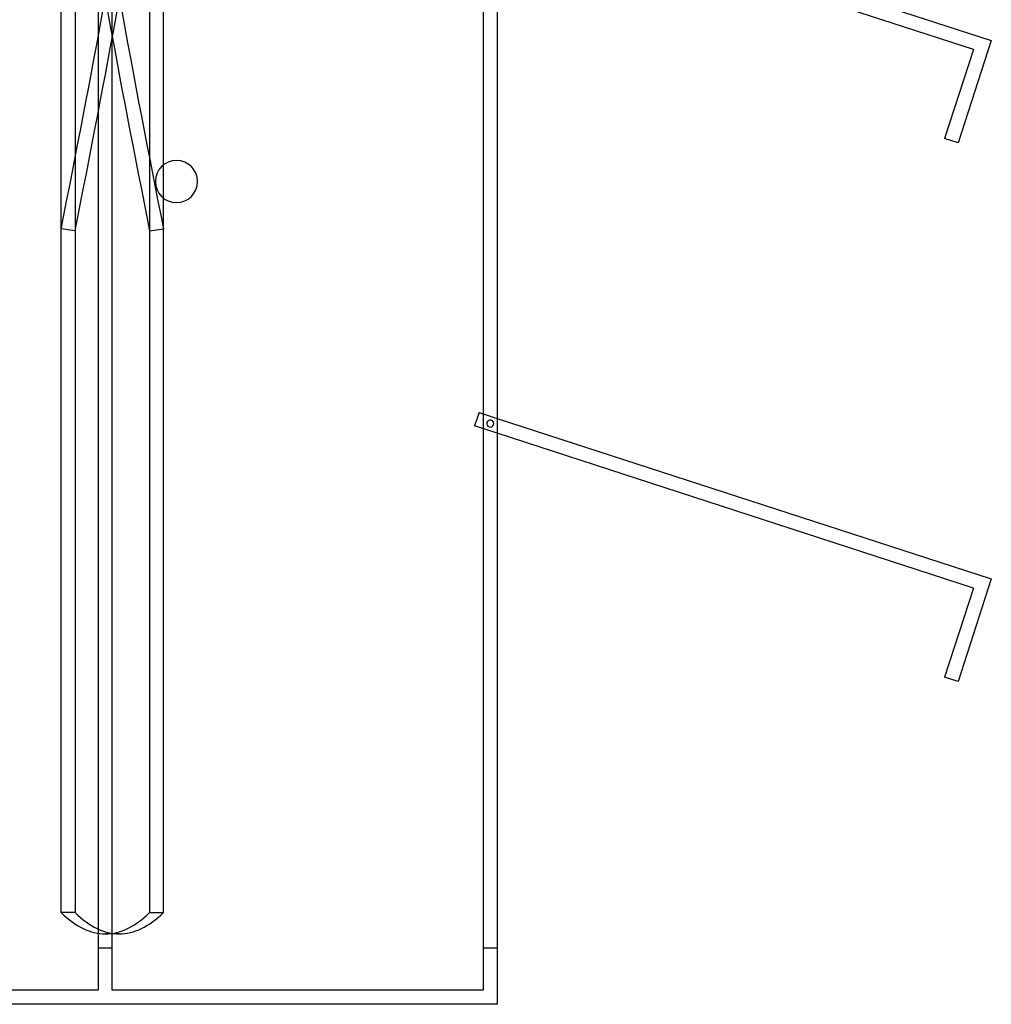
# Model space of a CAD drawing. Header units: millimetres. Extents: x -315 to 376, y -690 to 690.
# Tile 4 of 20: x 30 to 376, y -690 to -340. Entities that reach past the tile are written whole.
import ezdxf

# ---------------------------------------------------------------- set-up
doc = ezdxf.new("R2010")
doc.units = ezdxf.units.MM
doc.layers.add('MAIN-1', color=7, linetype='Continuous')
doc.layers.add('MAIN-2', color=7, linetype='Continuous')

msp = doc.modelspace()

# ---------------------------------------------------------------- linework, layer by layer
at = {"layer": 'MAIN-1'}
for p, q in [((200, 690), (200, -690)), ((200, -290.33), (375.58, -347.37)), ((369.28, -350.59), (200, -295.58)), ((375.58, -347.37), (363.75, -383.79)), ((369.28, -350.59), (358.99, -382.24)), ((363.75, -383.79), (358.99, -382.24)), ((81.39, -403.42), (81.39, -391.58)), ((200, -481.76), (375.58, -538.8)), ((369.28, -542.01), (200, -487.01)), ((375.58, -538.8), (363.75, -575.22)), ((369.28, -542.01), (358.99, -573.67)), ((363.75, -575.22), (358.99, -573.67)), ((200, -690), (-200, -690))]:
    msp.add_line(p, q, dxfattribs=at)
for start, end in [(0, 180), (180, 0)]:
    msp.add_arc((86, -397.5), 7.5, start, end, dxfattribs=at)
at = {"layer": 'MAIN-2'}
for p, q in [((58.2, 685), (58.2, -685)), ((63.2, -685), (63.2, 685)), ((195, 685), (195, -685)), ((45.01, -657.36), (45.01, -134.01)), ((49.95, -134.01), (49.95, -657.36)), ((76.45, -134.01), (76.45, -657.36)), ((45.01, -414.31), (45.01, -152.63)), ((49.95, -153.31), (49.95, -414.98)), ((76.45, -153.31), (76.45, -414.98)), ((81.39, -391.58), (81.39, -152.63)), ((375.58, -347.37), (375.58, -347.37)), ((369.28, -350.59), (369.28, -350.59)), ((358.99, -382.24), (358.99, -382.24)), ((363.75, -383.79), (363.75, -383.79)), ((78.5, -397.5), (78.5, -397.5)), ((78.5, -397.5), (78.5, -397.5)), ((93.5, -397.5), (93.5, -397.5)), ((93.5, -397.5), (93.5, -397.5)), ((81.39, -414.31), (81.39, -403.42)), ((49.95, -414.98), (45.01, -414.31)), ((76.45, -414.98), (81.39, -414.31)), ((81.39, -657.36), (81.39, -414.31)), ((193.52, -479.65), (191.97, -484.4)), ((193.52, -479.65), (193.52, -479.65)), ((193.52, -479.65), (200, -481.76)), ((197.89, -482.38), (197.89, -482.38)), ((197.89, -482.38), (197.89, -482.38)), ((200, -487.01), (191.97, -484.4)), ((191.97, -484.4), (191.97, -484.4)), ((197.11, -484.76), (197.11, -484.76)), ((197.11, -484.76), (197.11, -484.76)), ((375.58, -538.8), (375.58, -538.8)), ((369.28, -542.01), (369.28, -542.01)), ((358.99, -573.67), (358.99, -573.67)), ((363.75, -575.22), (363.75, -575.22)), ((49.95, -657.36), (45.01, -657.36)), ((76.45, -657.36), (81.39, -657.36)), ((65.67, -665), (60.73, -665)), ((63.2, -670), (58.2, -670)), ((200, -670), (195, -670)), ((195, -670), (195, -670)), ((200, -670), (200, -670)), ((58.2, -685), (-195, -685)), ((58.2, -685), (58.2, -685)), ((63.2, -685), (63.2, -685)), ((195, -685), (63.2, -685)), ((195, -685), (195, -685)), ((200, -690), (200, -690))]:
    msp.add_line(p, q, dxfattribs=at)
for start, end in [(72, 252), (252, 72)]:
    msp.add_arc((197.5, -483.57), 1.25, start, end, dxfattribs=at)
for centre, major_axis, ratio, start_param, end_param in [((60.73, 0.34), (-90.37, -658.83), 0.078217, 0.900836, 1.204254), ((60.73, -0.34), (90.37, -658.83), 0.078217, -1.204254, -0.900836), ((65.67, 0.34), (-90.37, 658.83), 0.078217, 1.937338, 2.240757), ((65.67, -0.34), (90.37, 658.83), 0.078217, -2.240757, -1.937338), ((60.73, 0), (0, -665), 0.156434, -0.151709, 0), ((65.67, 0), (0, 665), 0.156434, 2.989884, 3.141593), ((60.73, 0), (0, -665), 0.156434, 0, 0.151709), ((65.67, 0), (0, 665), 0.156434, -3.141593, -2.989884)]:
    msp.add_ellipse(centre, major_axis=major_axis, ratio=ratio, start_param=start_param, end_param=end_param, dxfattribs=at)

doc.saveas('drawing.dxf')
